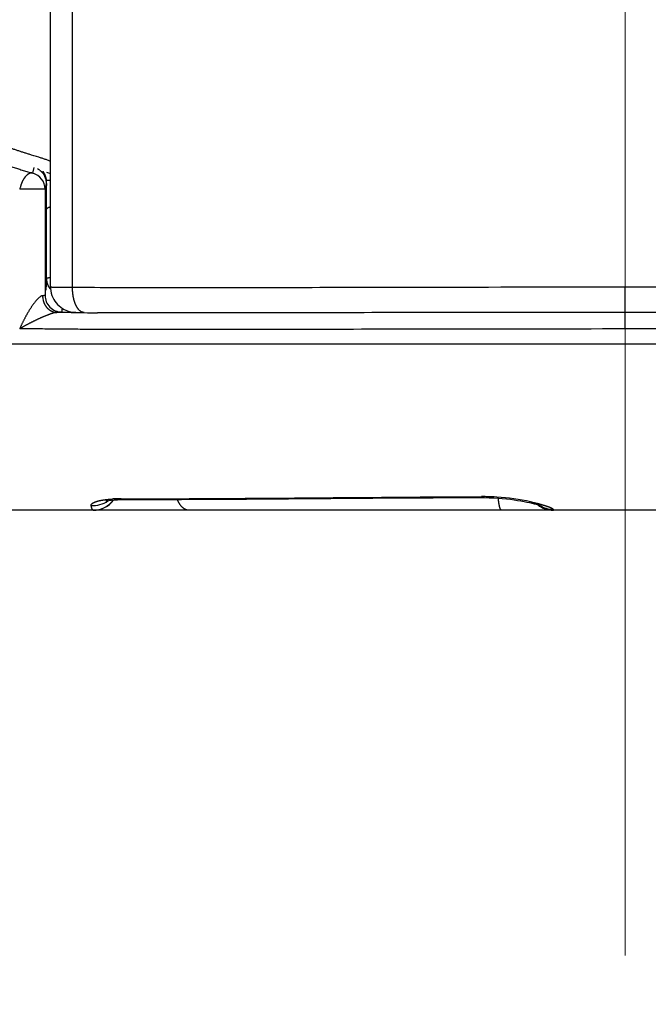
# Model space of a CAD drawing. Header units: millimetres. Extents: x 0 to 1071, y 0 to 742.
# Tile 118 of 130: x 769.43 to 776.98, y 426.5 to 438.33. Entities that reach past the tile are written whole.
import ezdxf

# ---------------------------------------------------------------- set-up
doc = ezdxf.new("R2010")
doc.units = ezdxf.units.MM
doc.header["$LTSCALE"] = 0.454724
doc.linetypes.add('CENTER', pattern=[50.8, 31.75, -6.35, 6.35, -6.35])
doc.layers.add('NoLayerName_001', color=7, linetype='Continuous')
doc.styles.get("Standard").update_dxf_attribs({"font": 'txt', "bigfont": 'extfont2'})
doc.dimstyles.get("Standard").update_dxf_attribs({"dimtxt": 2.5, "dimasz": 2.5, "dimexe": 1, "dimexo": 1, "dimtad": 1, "dimdec": 3, "dimzin": 0, "dimdsep": 46, "dimtxsty": 'Standard', "dimcen": 2.5, "dimadec": 3, "dimazin": 0, "dimtfac": 0.75, "dimtdec": 3, "dimtmove": 0, "dimatfit": 3, "dimfxl": 1, "dimarcsym": 0})

# ---------------------------------------------------------------- blocks, each defined once
blk = doc.blocks.new('_OPEN30')
at = {"color": 0, "linetype": 'ByBlock', "lineweight": -2}
for p, q in [((-1, 0.267949), (0, 0)), ((0, 0), (-1, -0.267949)), ((0, 0), (-1, 0))]:
    blk.add_line(p, q, dxfattribs=at)
blk = doc.blocks.new('*D112')
at = {"layer": 'Defpoints', "color": 0}
for p in [(766.703, 444.589), (776.703, 427.089), (766.703, 405.506)]:
    blk.add_point(p, dxfattribs=at)
at = {"layer": 'NoLayerName_001', "color": 0, "linetype": 'Continuous', "lineweight": 13}
for p, q in [((766.703, 442.089), (766.703, 403.006)), ((776.703, 424.589), (776.703, 403.006)), ((762.953, 405.506), (759.203, 405.506)), ((776.703, 405.506), (766.703, 405.506)), ((776.703, 405.506), (799.537, 405.506)), ((780.453, 405.506), (784.203, 405.506))]:
    blk.add_line(p, q, dxfattribs=at)
at = {"layer": 'NoLayerName_001', "color": 0, "lineweight": 13, "xscale": 3.75, "yscale": 3.75, "zscale": 3.75}
blk.add_blockref('_OPEN30', (766.703, 405.506), dxfattribs=at)
at = {"layer": 'NoLayerName_001', "color": 0, "lineweight": 13, "xscale": 3.75, "yscale": 3.75, "zscale": 3.75, "rotation": 180}
blk.add_blockref('_OPEN30', (776.703, 405.506), dxfattribs=at)
at = {"layer": 'NoLayerName_001', "color": 0, "lineweight": 13, "insert": (791.87, 412.381), "char_height": 8.75, "attachment_point": 5}
blk.add_mtext('\\W0.8000;10', dxfattribs=at)

msp = doc.modelspace()

# ---------------------------------------------------------------- linework, layer by layer
at = {"layer": 'NoLayerName_001', "color": 4, "linetype": 'CENTER', "lineweight": 13}
msp.add_line((776.703257, 427.089454), (776.703257, 485.348693), dxfattribs=at)
at = {"layer": 'NoLayerName_001', "color": 60, "linetype": 'Continuous', "lineweight": 25}
for p, q in [((769.803257, 435.118472), (769.803257, 461.189454)), ((770.06622, 435.115114), (770.06622, 455.689454)), ((769.587789, 436.490072), (769.60516, 436.557247)), ((769.752088, 436.500284), (769.803257, 436.485418)), ((769.735907, 436.296949), (769.744586, 436.330561)), ((769.744586, 436.330561), (769.753257, 436.364146)), ((769.753257, 436.364131), (769.753257, 436.339481)), ((769.755176, 436.382912), (769.755549, 436.401846)), ((769.735907, 436.296949), (769.432035, 436.296949)), ((769.735907, 436.296949), (769.735907, 435.020683)), ((769.753257, 436.052024), (769.753477, 436.106617)), ((769.753477, 436.106617), (769.753715, 436.161125)), ((769.753257, 435.223187), (769.753257, 436.052024)), ((776.703257, 434.818907), (776.703259, 435.118861)), ((770.049745, 434.814362), (769.876974, 434.81602)), ((776.703256, 434.61704), (776.703257, 434.817009)), ((776.703263, 434.818907), (776.703263, 434.817009)), ((765.796735, 434.439454), (787.60978, 434.439453)), ((770.649552, 432.576551), (770.686972, 432.576515)), ((770.654738, 432.566614), (770.687113, 432.566868)), ((770.686972, 432.576515), (770.846927, 432.5765)), ((773.670314, 432.583104), (774.398099, 432.587757)), ((774.398099, 432.587757), (774.989054, 432.590831)), ((774.989051, 432.590828), (775.014941, 432.590806)), ((787.703257, 432.439454), (765.703257, 432.439454)), ((770.465259, 432.47965), (770.487886, 432.494102))]:
    msp.add_line(p, q, dxfattribs=at)
for points in [[(769.803258, 435.118473), (769.803598, 435.104193), (769.806376, 435.075323), (769.811763, 435.047532)], [(769.811763, 435.047532), (769.819536, 435.02098), (769.829478, 434.995795), (769.841387, 434.972079), (769.855071, 434.949909), (769.870349, 434.92935), (769.887068, 434.910434), (769.905142, 434.893143), (769.924281, 434.877648), (769.94427, 434.863993), (769.964709, 434.852295), (769.985157, 434.842592), (770.005455, 434.834732), (770.025723, 434.828498), (770.044936, 434.823973), (770.062587, 434.820928), (770.078112, 434.819056), (770.090447, 434.818029), (770.101988, 434.817343), (770.114398, 434.816803), (770.128388, 434.816348), (770.144805, 434.815947), (770.163686, 434.815603), (770.206148, 434.815123)], [(770.473039, 432.550083), (770.467254, 432.54772), (770.469467, 432.548355), (770.480796, 432.551127)], [(770.480796, 432.551127), (770.500853, 432.554928), (770.529281, 432.558939), (770.565065, 432.562502), (770.607299, 432.565147), (770.654738, 432.566614)], [(770.487886, 432.494102), (770.508806, 432.510244), (770.528016, 432.527955)], [(770.528016, 432.527955), (770.545327, 432.546928), (770.55664, 432.561663)], [(770.687083, 432.566867), (771.372773, 432.567911), (772.153224, 432.572154), (773.670314, 432.583104)], [(775.014941, 432.590806), (775.069424, 432.589853), (775.1232, 432.587743)], [(775.1232, 432.587743), (775.175829, 432.584594), (775.22693, 432.580521), (775.276186, 432.57565), (775.323336, 432.570139), (775.368176, 432.564121), (775.410521, 432.557725), (775.450292, 432.551072), (775.487469, 432.544275), (775.521983, 432.53744), (775.553819, 432.530657), (775.582847, 432.524035), (775.608998, 432.517665), (775.632069, 432.511668), (775.651969, 432.506131), (775.668401, 432.501225), (775.681422, 432.497046), (775.690228, 432.493988), (775.693824, 432.492639)], [(770.315248, 432.439453), (770.32979, 432.439805), (770.359407, 432.44272), (770.387928, 432.448389), (770.415171, 432.456582), (770.440988, 432.467074), (770.465259, 432.47965)]]:
    msp.add_lwpolyline(points, dxfattribs=at)
for centre, radius, start, end in [((769.535968, 436.296965), 0.199939, 359.9955444, 74.9782743), ((769.551907, 436.361572), 0.20282, 53.3934391, 62.4574518), ((769.55131, 436.363683), 0.201949, 12.4955907, 24.8643417), ((769.553031, 436.363878), 0.200226, 0.0723052, 12.5476875), ((769.490804, 436.369897), 0.262404, 6.8683117, 8.8610517), ((759.536528, 436.744527), 10.224765, 357.8941543, 358.0793832), ((769.870249, 433.273732), 3.129812, 91.2391708, 92.1001979), ((764.021957, 435.474127), 5.736791, 357.1508453, 357.4929529), ((769.940062, 435.018597), 0.233728, 180.6447257, 193.3726023), ((769.93595, 435.020795), 0.200039, 180.0320249, 270.0511266), ((770.996959, 545.442881), 110.632574, 269.50943924, 269.67328135), ((770.316962, 432.798224), 0.302147, 264.9348164, 305.3469625), ((770.315249, 432.739453), 0.3, 270.0000007, 323.5052323), ((770.637167, 430.95148), 1.624933, 91.5348133, 93.3109385), ((770.64662, 430.637587), 1.938967, 89.9133466, 91.5655984), ((774.988124, 430.073931), 2.528567, 88.9548742, 90.275976), ((774.985086, 429.9273), 2.675229, 86.2098636, 88.9470897), ((774.974314, 429.770678), 2.83222, 77.9242031, 86.2018693), ((775.840388, 432.739454), 0.3, 231.6903975, 270), ((775.839982, 432.750316), 0.30015, 237.2149976, 269.7250888)]:
    msp.add_arc(centre, radius, start, end, dxfattribs=at)
for points, knots in [([(768.030937, 437.269957), (768.045758, 437.257284), (768.075208, 437.231702), (768.120567, 437.194715), (768.166588, 437.158537), (768.21336, 437.123307), (768.260808, 437.088975), (768.308898, 437.055539), (768.357588, 437.022986), (768.406838, 436.991303), (768.456619, 436.960482), (768.506909, 436.930515), (768.557686, 436.901397), (768.608931, 436.873117), (768.660621, 436.845669), (768.712736, 436.819045), (768.765257, 436.793236), (768.818163, 436.768233), (768.871431, 436.744011), (768.925039, 436.720547), (768.978966, 436.697817), (769.03319, 436.675797), (769.08769, 436.654463), (769.142443, 436.633792), (769.197429, 436.613757), (769.252634, 436.594342), (769.308044, 436.57553), (769.363647, 436.557308), (769.419432, 436.539655), (769.475391, 436.522575), (769.531491, 436.505973), (769.569036, 436.495414), (769.587789, 436.490072)], [0, 0, 0, 0, 0.058502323, 0.117021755, 0.175558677, 0.234111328, 0.292675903, 0.351246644, 0.409815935, 0.468374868, 0.526921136, 0.585458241, 0.643989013, 0.702515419, 0.761038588, 0.819558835, 0.878075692, 0.93658941, 0.995103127, 1.053619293, 1.112139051, 1.170662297, 1.229187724, 1.287712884, 1.346234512, 1.404751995, 1.463266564, 1.521778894, 1.580289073, 1.638796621, 1.697300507, 1.755799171, 1.755799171, 1.755799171, 1.755799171]), ([(769.803257, 436.628481), (769.79753, 436.631826), (769.786428, 436.639474), (769.767083, 436.645453), (769.748083, 436.652186), (769.728844, 436.658374), (769.709611, 436.664521), (769.658212, 436.680606), (769.600297, 436.6984), (769.542504, 436.716585), (769.51684, 436.72474), (769.497606, 436.730898), (769.478387, 436.737099), (769.459182, 436.743347), (769.439993, 436.749644), (769.420821, 436.755993), (769.401668, 436.762396), (769.382532, 436.768855), (769.363416, 436.77537), (769.344321, 436.781945), (769.325246, 436.788581), (769.306193, 436.795279), (769.287163, 436.802042), (769.268156, 436.808869), (769.249173, 436.815763), (769.230216, 436.822726), (769.211284, 436.829757), (769.192378, 436.83686), (769.1735, 436.844035), (769.15465, 436.851283), (769.135828, 436.858606), (769.117036, 436.866005), (769.098274, 436.873482), (769.079543, 436.881037), (769.060843, 436.888673), (769.042176, 436.896391), (769.023543, 436.904192), (769.004944, 436.912076), (768.986383, 436.920049), (768.967855, 436.928098), (768.955541, 436.93355), (768.949379, 436.936266)], [0, 0, 0, 0, 0.019897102, 0.040082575, 0.060290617, 0.08048097, 0.1006751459, 0.1208729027, 0.2420465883, 0.2824380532, 0.3026337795, 0.3228294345, 0.3430250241, 0.3632205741, 0.3834161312, 0.4036117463, 0.4238074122, 0.4440031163, 0.4641988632, 0.4843946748, 0.5045905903, 0.524786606, 0.5449826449, 0.5651786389, 0.585374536, 0.6055703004, 0.6257659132, 0.6459613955, 0.6661568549, 0.6863524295, 0.706548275, 0.7267445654, 0.7469414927, 0.7671392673, 0.7873379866, 0.8075374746, 0.8277375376, 0.847938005, 0.8681387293, 0.8883395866, 0.9085404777, 0.9085404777, 0.9085404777, 0.9085404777]), ([(769.587789, 436.490072), (769.585829, 436.490429), (769.581922, 436.491303), (769.575913, 436.491669), (769.569903, 436.491486), (769.563949, 436.490653), (769.558126, 436.489214), (769.552461, 436.487252), (769.546966, 436.48485), (769.541649, 436.482087), (769.536506, 436.479026), (769.531539, 436.4757), (769.526737, 436.472144), (769.522091, 436.468387), (769.517588, 436.464461), (769.513221, 436.460389), (769.508987, 436.456179), (769.504881, 436.451844), (769.5009, 436.447394), (769.497039, 436.442841), (769.493293, 436.438194), (769.489661, 436.433458), (769.486142, 436.428638), (769.482737, 436.423736), (769.479443, 436.418757), (769.476261, 436.413705), (769.473189, 436.408583), (769.470229, 436.403395), (769.467386, 436.398142), (769.464662, 436.392828), (769.462061, 436.387456), (769.459587, 436.382028), (769.457243, 436.376546), (769.455031, 436.371013), (769.452939, 436.365436), (769.450952, 436.359819), (769.449056, 436.354169), (769.447237, 436.34849), (769.445483, 436.342787), (769.443774, 436.337067), (769.442667, 436.333243), (769.44211, 436.331332)], [0, 0, 0, 0, 0.0059788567, 0.0119849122, 0.0179989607, 0.0239991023, 0.0299815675, 0.0359672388, 0.0419618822, 0.0479547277, 0.0539341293, 0.0599074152, 0.0658804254, 0.0718545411, 0.0778273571, 0.0837974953, 0.0897668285, 0.0957364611, 0.1017065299, 0.107676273, 0.113644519, 0.1196117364, 0.1255788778, 0.1315466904, 0.1375157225, 0.1434863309, 0.1494586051, 0.1554317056, 0.1614043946, 0.1673755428, 0.173344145, 0.1793093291, 0.1852703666, 0.1912274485, 0.1971832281, 0.2031400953, 0.2090995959, 0.2150625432, 0.2210291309, 0.226999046, 0.2329715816, 0.2329715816, 0.2329715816, 0.2329715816]), ([(769.672852, 436.524385), (769.674575, 436.523058), (769.678061, 436.52044), (769.683095, 436.516249), (769.688018, 436.511901), (769.6928, 436.507375), (769.697442, 436.502687), (769.701935, 436.497843), (769.706272, 436.492852), (769.710447, 436.487722), (769.714453, 436.482462), (769.718284, 436.47708), (769.721932, 436.471583), (769.725393, 436.465981), (769.728652, 436.460278), (769.731733, 436.454498), (769.733589, 436.450554), (769.734539, 436.448597)], [0, 0, 0, 0, 0.00652643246, 0.01307522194, 0.01964344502, 0.02622791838, 0.03282524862, 0.03943188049, 0.04604414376, 0.05265829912, 0.05927058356, 0.06587725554, 0.07247464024, 0.07905917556, 0.08562745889, 0.09217629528, 0.09870274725, 0.09870274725, 0.09870274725, 0.09870274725]), ([(769.708701, 436.512948), (769.70977, 436.511431), (769.711937, 436.508418), (769.715015, 436.503778), (769.717991, 436.49907), (769.720844, 436.494284), (769.723579, 436.489426), (769.726194, 436.484497), (769.728689, 436.479502), (769.731062, 436.474443), (769.733314, 436.469326), (769.735446, 436.464154), (769.737457, 436.458931), (769.739346, 436.453662), (769.741115, 436.44835), (769.742762, 436.443), (769.744288, 436.437615), (769.745692, 436.432201), (769.746976, 436.42676), (769.748135, 436.421297), (769.749187, 436.415819), (769.74977, 436.412149), (769.750077, 436.410317)], [0, 0, 0, 0, 0.0055658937, 0.0111327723, 0.0167014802, 0.0222727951, 0.0278474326, 0.03342605, 0.039009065, 0.0445962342, 0.050187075, 0.0557809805, 0.0613772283, 0.0669749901, 0.0725733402, 0.0781712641, 0.0837676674, 0.0893613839, 0.094951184, 0.1005357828, 0.1061138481, 0.1116840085, 0.1116840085, 0.1116840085, 0.1116840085]), ([(769.44211, 436.331332), (769.440461, 436.32559), (769.43828, 436.317929), (769.435498, 436.308371), (769.433801, 436.302649), (769.432619, 436.29885), (769.432035, 436.296949)], [0, 0, 0, 0, 0.01792270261, 0.02389468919, 0.02986376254, 0.03582919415, 0.03582919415, 0.03582919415, 0.03582919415]), ([(769.753715, 436.161125), (769.753951, 436.209179), (769.754141, 436.268324), (769.754632, 436.33486), (769.754883, 436.360734), (769.755083, 436.375519), (769.755176, 436.382912)], [0, 0, 0, 0, 0.1441651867, 0.1774339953, 0.1996130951, 0.2217921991, 0.2217921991, 0.2217921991, 0.2217921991]), ([(769.753257, 436.052055), (769.753347, 436.052883), (769.753426, 436.054554), (769.754155, 436.05697), (769.755184, 436.059288), (769.756528, 436.061499), (769.758121, 436.0636), (769.759919, 436.065588), (769.761873, 436.067459), (769.763936, 436.069207), (769.766062, 436.070828), (769.76822, 436.072327), (769.770398, 436.073706), (769.772595, 436.07498), (769.774812, 436.076164), (769.777051, 436.077272), (769.779313, 436.078321), (769.781599, 436.079324), (769.783908, 436.080296), (769.786241, 436.081238), (769.788594, 436.08215), (769.790965, 436.083032), (769.793352, 436.083885), (769.795751, 436.084708), (769.798161, 436.085499), (769.800576, 436.086265), (769.802193, 436.086747), (769.803, 436.086991)], [0, 0, 0, 0, 0.00249967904, 0.00499145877, 0.00751668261, 0.01009600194, 0.01273279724, 0.01541713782, 0.01812925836, 0.02084225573, 0.0235240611, 0.02614810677, 0.02872078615, 0.03125559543, 0.03376480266, 0.03625947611, 0.03874957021, 0.0412440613, 0.04374949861, 0.04626550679, 0.04879000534, 0.05132086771, 0.05385592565, 0.0563929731, 0.05892976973, 0.06146404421, 0.06399349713, 0.06399349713, 0.06399349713, 0.06399349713]), ([(769.751657, 435.18897), (769.751479, 435.1855), (769.75113, 435.178558), (769.75057, 435.168147), (769.749985, 435.157737), (769.749473, 435.149063), (769.749046, 435.142125), (769.748716, 435.136922), (769.748375, 435.13172), (769.748022, 435.126518), (769.747656, 435.121318), (769.747276, 435.116118), (769.746882, 435.11092), (769.746472, 435.105723), (769.746045, 435.100528), (769.7456, 435.095334), (769.745138, 435.090141), (769.744811, 435.086681), (769.74465, 435.084951)], [0, 0, 0, 0, 0.0104258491, 0.020851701, 0.0312778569, 0.041704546, 0.0469180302, 0.052131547, 0.0573450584, 0.0625585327, 0.067771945, 0.0729852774, 0.07819852, 0.0834116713, 0.0886247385, 0.0938377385, 0.099050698, 0.1042636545, 0.1042636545, 0.1042636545, 0.1042636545]), ([(769.755086, 435.22497), (769.754821, 435.224822), (769.75429, 435.224549), (769.753523, 435.224023), (769.75337, 435.223438), (769.753257, 435.223187)], [0, 0, 0, 0, 0.000910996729, 0.001819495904, 0.002646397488, 0.002646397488, 0.002646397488, 0.002646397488]), ([(769.753257, 435.223187), (769.753268, 435.222064), (769.753274, 435.219817), (769.753372, 435.216446), (769.753521, 435.213075), (769.753731, 435.209705), (769.753999, 435.206337), (769.754326, 435.202973), (769.75471, 435.199614), (769.75515, 435.196262), (769.755648, 435.192918), (769.756202, 435.189584), (769.756811, 435.18626), (769.757476, 435.182948), (769.758196, 435.179651), (769.758965, 435.176367), (769.75953, 435.174192), (769.759806, 435.173104)], [0, 0, 0, 0, 0.0033688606, 0.00674071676, 0.01011518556, 0.01349186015, 0.01687031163, 0.020250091, 0.02363073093, 0.02701174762, 0.03039264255, 0.0337729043, 0.03715201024, 0.04052942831, 0.04390461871, 0.04727703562, 0.05064612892, 0.05064612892, 0.05064612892, 0.05064612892]), ([(769.802922, 435.23176), (769.801633, 435.231668), (769.799699, 435.231531), (769.797121, 435.23134), (769.795187, 435.231192), (769.793254, 435.231039), (769.791321, 435.23088), (769.789388, 435.230715), (769.787457, 435.230542), (769.785526, 435.230361), (769.783597, 435.23017), (769.781669, 435.22997), (769.779743, 435.229759), (769.777819, 435.229536), (769.775897, 435.229301), (769.773978, 435.229052), (769.772061, 435.228789), (769.770147, 435.228512), (769.768235, 435.228217), (769.766326, 435.227901), (769.764418, 435.227559), (769.762513, 435.227185), (769.760609, 435.226781), (769.758718, 435.226323), (769.75685, 435.225775), (769.75568, 435.225222), (769.755086, 435.22497)], [0, 0, 0, 0, 0.00387650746, 0.0058155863, 0.00775500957, 0.00969462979, 0.01163430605, 0.01357390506, 0.01551330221, 0.01745238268, 0.01939104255, 0.02132918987, 0.02326674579, 0.02520364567, 0.0271398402, 0.02907529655, 0.03100999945, 0.03294397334, 0.03487779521, 0.03681268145, 0.03875001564, 0.04069134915, 0.04263838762, 0.04458765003, 0.04652879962, 0.04846306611, 0.04846306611, 0.04846306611, 0.04846306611]), ([(769.759806, 435.173104), (769.76037, 435.171091), (769.761451, 435.167043), (769.763362, 435.161047), (769.765444, 435.155091), (769.767725, 435.149192), (769.770191, 435.143357), (769.772842, 435.137594), (769.775672, 435.131912), (769.778678, 435.126319), (769.781855, 435.120824), (769.785199, 435.115434), (769.788706, 435.11016), (769.792371, 435.105008), (769.796196, 435.099992), (769.800151, 435.095099), (769.80294, 435.091974), (769.804312, 435.090397)], [0, 0, 0, 0, 0.00627218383, 0.01256464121, 0.01887451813, 0.02519878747, 0.0315342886, 0.03787776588, 0.04422590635, 0.05057537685, 0.05692286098, 0.06326509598, 0.06959891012, 0.07592126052, 0.08222927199, 0.08852027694, 0.09479185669, 0.09479185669, 0.09479185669, 0.09479185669]), ([(769.706259, 435.015967), (769.70574, 435.015915), (769.704698, 435.015833), (769.70315, 435.015581), (769.701613, 435.015267), (769.700091, 435.014886), (769.698582, 435.014453), (769.69709, 435.013971), (769.695613, 435.013444), (769.694151, 435.012873), (769.692705, 435.012261), (769.691274, 435.011612), (769.689858, 435.010927), (769.688456, 435.01021), (769.687068, 435.009462), (769.685694, 435.008687), (769.684334, 435.007888), (769.682988, 435.007066), (769.681655, 435.006226), (769.680335, 435.005368), (769.679026, 435.004498), (769.678164, 435.003905), (769.677732, 435.003611)], [0, 0, 0, 0, 0.00156532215, 0.00313219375, 0.00470104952, 0.00627088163, 0.00783976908, 0.00940764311, 0.01097549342, 0.01254408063, 0.01411393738, 0.01568538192, 0.01725853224, 0.01883332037, 0.02040950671, 0.02198669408, 0.0235643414, 0.02514177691, 0.02671821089, 0.02829274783, 0.02986439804, 0.03143208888, 0.03143208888, 0.03143208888, 0.03143208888]), ([(769.735907, 435.020683), (769.73573, 435.020434), (769.735428, 435.01975), (769.734258, 435.019551), (769.733184, 435.019269), (769.732109, 435.019027), (769.731113, 435.018804), (769.730162, 435.018603), (769.729235, 435.01842), (769.728308, 435.018251), (769.727367, 435.018095), (769.726405, 435.017948), (769.725424, 435.01781), (769.724427, 435.017679), (769.723418, 435.017555), (769.7224, 435.017437), (769.721376, 435.017324), (769.72035, 435.017216), (769.719326, 435.017112), (769.718304, 435.01701), (769.717288, 435.016911), (769.716276, 435.016814), (769.715268, 435.01672), (769.714264, 435.016628), (769.713262, 435.016538), (769.712261, 435.016451), (769.711262, 435.016365), (769.710263, 435.016282), (769.709264, 435.0162), (769.708264, 435.016121), (769.707262, 435.016043), (769.706594, 435.015993), (769.706259, 435.015967)], [0, 0, 0, 0, 0.00091753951, 0.00206424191, 0.00324779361, 0.0043358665, 0.00534986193, 0.00631362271, 0.00725105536, 0.00818612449, 0.00913933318, 0.01011333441, 0.01110505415, 0.012111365, 0.01312909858, 0.01415505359, 0.01518600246, 0.01621869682, 0.01724987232, 0.01827641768, 0.01929742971, 0.0203135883, 0.02132560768, 0.0223342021, 0.02334008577, 0.02434397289, 0.02534657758, 0.02634861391, 0.02735079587, 0.02835383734, 0.02935845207, 0.0303653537, 0.0303653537, 0.0303653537, 0.0303653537]), ([(770.06622, 435.115114), (770.045987, 435.115192), (770.009567, 435.115308), (769.962356, 435.115579), (769.927286, 435.115835), (769.901658, 435.11607), (769.881425, 435.116293), (769.866586, 435.11648), (769.855794, 435.116638), (769.847704, 435.116771), (769.838261, 435.116955), (769.830166, 435.117125), (769.822087, 435.117308), (769.816674, 435.117608), (769.811302, 435.117611), (769.807255, 435.117953), (769.804614, 435.118307), (769.803257, 435.118472)], [0, 0, 0, 0, 0.0607004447, 0.1092608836, 0.1416352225, 0.1659131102, 0.1861464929, 0.2023393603, 0.2104348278, 0.2185258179, 0.2266102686, 0.238769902, 0.2428177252, 0.25085198, 0.2550298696, 0.2589251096, 0.263024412, 0.263024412, 0.263024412, 0.263024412]), ([(770.066363, 435.097288), (770.066319, 435.100259), (770.066188, 435.1062), (770.066224, 435.112143), (770.066221, 435.115114)], [0, 0, 0, 0, 0.00891443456, 0.01782691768, 0.01782691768, 0.01782691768, 0.01782691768]), ([(776.703257, 435.118861), (775.906811, 435.118009), (774.136931, 435.117375), (772.190069, 435.110518), (770.862658, 435.111306), (770.420188, 435.112683), (770.154712, 435.114549), (770.06622, 435.115114)], [0, 0, 0, 0, 2.389337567, 5.309639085, 5.840605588, 6.371569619, 6.637051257, 6.637051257, 6.637051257, 6.637051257]), ([(770.206148, 434.815125), (770.203181, 434.815354), (770.197199, 434.815531), (770.188414, 434.817507), (770.179895, 434.820355), (770.171766, 434.824177), (770.164082, 434.828788), (770.156849, 434.834069), (770.150058, 434.839896), (770.143691, 434.846172), (770.137732, 434.852831), (770.132153, 434.85981), (770.126924, 434.867052), (770.122012, 434.874508), (770.117404, 434.88215), (770.113078, 434.889954), (770.109016, 434.897899), (770.105196, 434.905962), (770.101601, 434.914126), (770.098225, 434.922383), (770.095061, 434.930726), (770.092101, 434.939148), (770.089338, 434.947642), (770.086763, 434.9562), (770.084369, 434.964816), (770.082149, 434.973483), (770.080096, 434.982192), (770.0782, 434.990939), (770.076455, 434.999714), (770.074853, 435.008513), (770.073392, 435.017332), (770.072071, 435.02617), (770.070887, 435.035023), (770.06984, 435.04389), (770.068928, 435.05277), (770.06815, 435.06166), (770.067503, 435.070559), (770.066991, 435.079464), (770.066591, 435.088374), (770.066449, 435.094317), (770.066363, 435.097288)], [0, 0, 0, 0, 0.0089276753, 0.0178998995, 0.0268863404, 0.0358430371, 0.0447856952, 0.0537331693, 0.0626766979, 0.0716063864, 0.080535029, 0.0894677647, 0.0983996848, 0.1073237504, 0.116244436, 0.1251655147, 0.1340876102, 0.1430085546, 0.1519270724, 0.1608458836, 0.1697673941, 0.1786932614, 0.1876244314, 0.1965611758, 0.20550313, 0.2144493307, 0.2233982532, 0.2323478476, 0.2412955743, 0.2502389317, 0.2591777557, 0.2681126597, 0.2770441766, 0.2859727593, 0.2948987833, 0.3038225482, 0.3127442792, 0.3216641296, 0.3305821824, 0.3394984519, 0.3394984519, 0.3394984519, 0.3394984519]), ([(783.340294, 435.115114), (783.251802, 435.11455), (782.986327, 435.112686), (782.543857, 435.111291), (780.42, 435.110308), (778.473135, 435.116275), (776.703257, 435.118861)], [0, 0, 0, 0, 0.265481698, 0.796445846, 1.327412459, 6.637052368, 6.637052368, 6.637052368, 6.637052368]), ([(769.677732, 435.003611), (769.674242, 435.000989), (769.667107, 434.995931), (769.657293, 434.987197), (769.647895, 434.978013), (769.638908, 434.968417), (769.630199, 434.958592), (769.621758, 434.948559), (769.613552, 434.938349), (769.605548, 434.927985), (769.597709, 434.917495), (769.590025, 434.906887), (769.582488, 434.89617), (769.575091, 434.885352), (769.567826, 434.87444), (769.560686, 434.863442), (769.553664, 434.852367), (769.546752, 434.841222), (769.539943, 434.830015), (769.533229, 434.818754), (769.526607, 434.807442), (769.520076, 434.79608), (769.513634, 434.78467), (769.507279, 434.773212), (769.501009, 434.761708), (769.494821, 434.75016), (769.488716, 434.738568), (769.482689, 434.726934), (769.47674, 434.71526), (769.470869, 434.703545), (769.465076, 434.691791), (769.459363, 434.679999), (769.45373, 434.668167), (769.448178, 434.656298), (769.442711, 434.64439), (769.437317, 434.632449), (769.433802, 434.624452), (769.432035, 434.620459)], [0, 0, 0, 0, 0.0130944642, 0.0262107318, 0.0393579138, 0.052511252, 0.065638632, 0.0787451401, 0.0918409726, 0.1049335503, 0.118027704, 0.1311252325, 0.1442266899, 0.1573321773, 0.1704413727, 0.1835535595, 0.1966676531, 0.2097822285, 0.2228955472, 0.2360058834, 0.2491132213, 0.2622182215, 0.2753214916, 0.2884235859, 0.3015250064, 0.3146262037, 0.3277275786, 0.340829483, 0.3539321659, 0.3670355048, 0.380139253, 0.393243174, 0.406347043, 0.4194506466, 0.4325537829, 0.4456562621, 0.4587579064, 0.4587579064, 0.4587579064, 0.4587579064]), ([(769.712671, 434.96454), (769.713466, 434.961484), (769.714964, 434.955327), (769.717793, 434.946225), (769.720971, 434.937198), (769.724558, 434.928288), (769.72853, 434.919521), (769.732886, 434.910925), (769.73762, 434.90253), (769.742726, 434.894363), (769.748199, 434.886453), (769.754033, 434.878829), (769.760224, 434.871519), (769.766765, 434.864551), (769.773651, 434.857956), (769.780877, 434.851761), (769.788424, 434.845988), (769.796277, 434.840655), (769.804419, 434.835782), (769.812831, 434.83139), (769.821498, 434.827499), (769.830393, 434.824131), (769.839485, 434.821307), (769.84873, 434.819041), (769.858087, 434.817383), (769.867511, 434.816254), (769.873827, 434.816122), (769.876976, 434.815979)], [0, 0, 0, 0, 0.0094744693, 0.0190038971, 0.0285766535, 0.0381813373, 0.0478069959, 0.0574433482, 0.0670810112, 0.0767117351, 0.0863286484, 0.0959265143, 0.1055019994, 0.115053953, 0.124583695, 0.134094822, 0.1435910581, 0.1530766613, 0.1625570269, 0.1720388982, 0.1815305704, 0.1910393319, 0.2005575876, 0.2100729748, 0.2195750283, 0.22905591, 0.2385111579, 0.2385111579, 0.2385111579, 0.2385111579]), ([(769.876976, 434.815979), (769.873378, 434.815636), (769.86614, 434.81521), (769.855487, 434.813015), (769.844912, 434.810575), (769.834433, 434.807764), (769.824032, 434.804709), (769.813692, 434.801447), (769.803409, 434.798002), (769.793177, 434.794398), (769.782989, 434.79066), (769.772843, 434.786812), (769.76273, 434.78288), (769.752647, 434.778877), (769.742595, 434.774805), (769.732572, 434.770665), (769.722576, 434.766462), (769.712607, 434.762198), (769.702661, 434.757877), (769.692739, 434.753502), (769.68284, 434.749074), (769.672962, 434.744598), (769.663105, 434.740075), (769.653268, 434.735508), (769.64345, 434.730901), (769.63365, 434.726254), (769.62387, 434.721568), (769.614107, 434.716845), (769.604363, 434.712083), (769.594638, 434.707284), (769.58493, 434.702449), (769.575241, 434.697577), (769.565569, 434.69267), (769.555915, 434.687727), (769.54628, 434.68275), (769.536661, 434.677739), (769.527061, 434.672695), (769.517477, 434.667617), (769.507912, 434.662506), (769.498363, 434.657365), (769.492014, 434.653906), (769.488837, 434.65218)], [0, 0, 0, 0, 0.0108401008, 0.0217098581, 0.0325678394, 0.0434095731, 0.0542477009, 0.0650883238, 0.0759329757, 0.0867816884, 0.0976333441, 0.1084858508, 0.1193364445, 0.1301840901, 0.141029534, 0.1518735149, 0.1627167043, 0.1735597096, 0.1844030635, 0.1952469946, 0.2060914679, 0.2169363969, 0.2277816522, 0.2386270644, 0.2494724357, 0.2603176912, 0.2711628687, 0.2820080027, 0.2928531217, 0.3036982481, 0.3145433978, 0.3253885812, 0.3362338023, 0.3470790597, 0.3579243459, 0.3687696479, 0.3796149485, 0.3904602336, 0.4013054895, 0.4121507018, 0.4229958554, 0.4229958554, 0.4229958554, 0.4229958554]), ([(769.936129, 434.820744), (769.935678, 434.820512), (769.934817, 434.819939), (769.933326, 434.819745), (769.931908, 434.819435), (769.930468, 434.819234), (769.928986, 434.819052), (769.927482, 434.818895), (769.925983, 434.818745), (769.924496, 434.818604), (769.923019, 434.818472), (769.921546, 434.818347), (769.920072, 434.818227), (769.918597, 434.818114), (769.917119, 434.818005), (769.915638, 434.817902), (769.914154, 434.817803), (769.912669, 434.817708), (769.911182, 434.817616), (769.909694, 434.817529), (769.907708, 434.817416), (769.905225, 434.817282), (769.902246, 434.81713), (769.899269, 434.816983), (769.895798, 434.816819), (769.891834, 434.81664), (769.887376, 434.816449), (769.882918, 434.816269), (769.879451, 434.816135), (769.877469, 434.816062), (769.876974, 434.816043)], [0, 0, 0, 0, 0.00151884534, 0.00304004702, 0.00443494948, 0.00588930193, 0.00739480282, 0.00891594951, 0.01042328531, 0.01191504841, 0.0133966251, 0.01487339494, 0.016350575, 0.01783050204, 0.01931297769, 0.02079771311, 0.02228441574, 0.0237727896, 0.0252625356, 0.02675335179, 0.0282449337, 0.03122916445, 0.03421275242, 0.03719374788, 0.04017222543, 0.04463640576, 0.0490979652, 0.05355872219, 0.05802048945, 0.05950828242, 0.05950828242, 0.05950828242, 0.05950828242]), ([(769.940729, 434.866369), (769.940681, 434.865606), (769.940585, 434.86408), (769.940433, 434.861791), (769.940274, 434.859503), (769.940108, 434.857215), (769.939935, 434.854928), (769.939753, 434.852641), (769.939563, 434.850355), (769.939364, 434.848069), (769.939156, 434.845784), (769.938938, 434.8435), (769.938709, 434.841217), (769.938471, 434.838935), (769.938221, 434.836655), (769.93796, 434.834375), (769.937687, 434.832097), (769.937401, 434.829821), (769.937104, 434.827547), (769.936793, 434.825274), (769.93647, 434.823003), (769.936241, 434.821491), (769.936129, 434.820735)], [0, 0, 0, 0, 0.00229367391, 0.00458731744, 0.00688096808, 0.00917466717, 0.01146846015, 0.01376239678, 0.01605651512, 0.01835078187, 0.02064514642, 0.02293956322, 0.02523399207, 0.02752839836, 0.02982275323, 0.03211703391, 0.03441122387, 0.03670531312, 0.03899929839, 0.04129318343, 0.0435869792, 0.04588070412, 0.04588070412, 0.04588070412, 0.04588070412]), ([(776.703257, 434.817009), (775.942798, 434.816222), (774.168391, 434.81559), (772.225, 434.808738), (770.873068, 434.809697), (770.53509, 434.811427), (770.3661, 434.812106)], [0, 0, 0, 0, 2.281379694, 5.323220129, 5.830194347, 6.337167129, 6.337167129, 6.337167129, 6.337167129]), ([(783.028795, 434.812035), (782.860116, 434.811371), (782.522757, 434.809679), (781.763689, 434.809143), (779.908197, 434.812281), (778.137048, 434.816925), (776.787598, 434.816998), (776.703257, 434.817009)], [0, 0, 0, 0, 0.506043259, 1.012087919, 2.277199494, 6.072526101, 6.325547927, 6.325547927, 6.325547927, 6.325547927]), ([(776.703257, 434.61704), (775.976131, 434.616348), (774.198712, 434.615867), (772.259713, 434.608884), (770.886248, 434.609721), (770.482284, 434.610845), (770.159118, 434.612642), (769.916749, 434.614554), (769.674385, 434.617), (769.512819, 434.619353), (769.432035, 434.620439)], [0, 0, 0, 0, 2.181379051, 5.332256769, 5.817014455, 6.30177352, 6.544151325, 6.786527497, 7.028902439, 7.271277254, 7.271277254, 7.271277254, 7.271277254]), ([(769.488837, 434.65218), (769.485667, 434.650443), (769.479321, 434.646978), (769.469829, 434.641733), (769.460353, 434.636459), (769.450896, 434.631151), (769.441455, 434.625815), (769.435179, 434.622226), (769.432039, 434.620435)], [0, 0, 0, 0, 0.01084507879, 0.02169006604, 0.03253494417, 0.04337969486, 0.05422429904, 0.06506873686, 0.06506873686, 0.06506873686, 0.06506873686]), ([(783.97448, 434.620446), (783.893696, 434.61936), (783.732129, 434.61701), (783.489766, 434.614564), (783.247397, 434.612652), (782.924231, 434.610853), (782.520267, 434.609731), (781.793136, 434.609254), (779.934924, 434.612305), (778.157509, 434.616982), (776.784049, 434.617031), (776.703257, 434.61704)], [0, 0, 0, 0, 0.242374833, 0.484749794, 0.727125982, 0.969503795, 1.454262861, 1.939020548, 3.150896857, 7.028902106, 7.271277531, 7.271277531, 7.271277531, 7.271277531]), ([(770.290285, 432.497258), (770.290209, 432.498683), (770.289783, 432.501558), (770.290778, 432.505823), (770.29253, 432.509771), (770.295012, 432.513305), (770.297913, 432.516475), (770.301068, 432.519383), (770.304418, 432.522044), (770.307918, 432.524493), (770.311531, 432.526767), (770.315228, 432.5289), (770.318998, 432.530902), (770.322829, 432.532787), (770.32671, 432.534568), (770.330629, 432.536259), (770.33458, 432.537872), (770.33856, 432.539411), (770.342566, 432.54088), (770.346594, 432.542285), (770.350641, 432.543632), (770.354706, 432.544927), (770.358786, 432.546172), (770.362879, 432.547372), (770.366985, 432.548528), (770.371103, 432.549641), (770.375231, 432.550716), (770.379369, 432.551753), (770.383515, 432.552756), (770.38767, 432.553727), (770.391831, 432.554666), (770.396, 432.555574), (770.400175, 432.556452), (770.404356, 432.557301), (770.408543, 432.558122), (770.412736, 432.558916), (770.416933, 432.559683), (770.421136, 432.560424), (770.425343, 432.56114), (770.429553, 432.561835), (770.432364, 432.562276), (770.433769, 432.5625)], [0, 0, 0, 0, 0.0042824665, 0.0086163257, 0.0129109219, 0.0171958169, 0.0214989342, 0.0257842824, 0.0300554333, 0.0343240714, 0.0385924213, 0.0428592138, 0.0471265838, 0.0513955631, 0.0556655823, 0.0599347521, 0.0642020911, 0.0684684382, 0.0727344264, 0.0770003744, 0.0812663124, 0.0855320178, 0.0897973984, 0.0940626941, 0.0983280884, 0.1025936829, 0.1068595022, 0.1111254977, 0.1153915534, 0.1196575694, 0.1239236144, 0.1281897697, 0.1324560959, 0.1367226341, 0.1409894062, 0.1452564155, 0.1495236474, 0.1537910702, 0.1580586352, 0.1623262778, 0.166593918, 0.166593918, 0.166593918, 0.166593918]), ([(770.433769, 432.5625), (770.435175, 432.562716), (770.437986, 432.563153), (770.442208, 432.563777), (770.446431, 432.564383), (770.450658, 432.564969), (770.454885, 432.565538), (770.457706, 432.5659), (770.459116, 432.566084)], [0, 0, 0, 0, 0.00426754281, 0.00853487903, 0.01280188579, 0.01706842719, 0.0213343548, 0.02559950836, 0.02559950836, 0.02559950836, 0.02559950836]), ([(770.459116, 432.566084), (770.460514, 432.56626), (770.46331, 432.566616), (770.467507, 432.567123), (770.471706, 432.567616), (770.475908, 432.568092), (770.480111, 432.568552), (770.484315, 432.568995), (770.488522, 432.569424), (770.49273, 432.569837), (770.49694, 432.570235), (770.501151, 432.570618), (770.505363, 432.570987), (770.509576, 432.571342), (770.513791, 432.571683), (770.518007, 432.57201), (770.522224, 432.572324), (770.526442, 432.572625), (770.53066, 432.572913), (770.534879, 432.573188), (770.539099, 432.573452), (770.541913, 432.573617), (770.54332, 432.573701)], [0, 0, 0, 0, 0.00422788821, 0.00845579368, 0.01268373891, 0.01691174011, 0.0211398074, 0.02536794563, 0.02959615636, 0.03382443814, 0.0380527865, 0.04228119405, 0.04650965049, 0.05073814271, 0.0549666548, 0.05919516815, 0.06342366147, 0.06765211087, 0.07188048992, 0.07610876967, 0.08033691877, 0.08456490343, 0.08456490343, 0.08456490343, 0.08456490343]), ([(770.649552, 432.576551), (770.650131, 432.576256), (770.651282, 432.575657), (770.653037, 432.574811), (770.654807, 432.573999), (770.656598, 432.573227), (770.658407, 432.572496), (770.660236, 432.571806), (770.662082, 432.571158), (770.663946, 432.570554), (770.665825, 432.569993), (770.667719, 432.569477), (770.669624, 432.569006), (770.671541, 432.568582), (770.673466, 432.568204), (770.6754, 432.567873), (770.67734, 432.567591), (770.679285, 432.567358), (770.681233, 432.567174), (770.683183, 432.567042), (770.685133, 432.566955), (770.686433, 432.566948), (770.687083, 432.566938)], [0, 0, 0, 0, 0.00194726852, 0.00389438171, 0.00584204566, 0.00779104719, 0.00974225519, 0.01169647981, 0.01365356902, 0.01561293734, 0.01757400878, 0.0195362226, 0.02149903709, 0.02346193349, 0.0254244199, 0.02738603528, 0.0293463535, 0.03130498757, 0.03326159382, 0.03521587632, 0.03716759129, 0.03911655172, 0.03911655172, 0.03911655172, 0.03911655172]), ([(770.846927, 432.5765), (770.984563, 432.576782), (771.259836, 432.577083), (771.810378, 432.579796), (772.842628, 432.587403), (773.943684, 432.596973), (774.769494, 432.601299), (774.975945, 432.602469)], [0, 0, 0, 0, 0.412909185, 0.825818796, 1.651642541, 3.509741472, 4.129105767, 4.129105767, 4.129105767, 4.129105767]), ([(771.462669, 432.439454), (771.460471, 432.439537), (771.456059, 432.439585), (771.449474, 432.44037), (771.442938, 432.441551), (771.436484, 432.443184), (771.430145, 432.445223), (771.42395, 432.447652), (771.417926, 432.450449), (771.412085, 432.453588), (771.40643, 432.457039), (771.400959, 432.460776), (771.395674, 432.464773), (771.390574, 432.469004), (771.385659, 432.473442), (771.380925, 432.478066), (771.376372, 432.482859), (771.371993, 432.48781), (771.367783, 432.492906), (771.363737, 432.498134), (771.35985, 432.503484), (771.356115, 432.508942), (771.352528, 432.514496), (771.349082, 432.520137), (771.345775, 432.525858), (771.342602, 432.531653), (771.339561, 432.537516), (771.336648, 432.543444), (771.333859, 432.549429), (771.331194, 432.555469), (771.328633, 432.561551), (771.327034, 432.565649), (771.326221, 432.567691)], [0, 0, 0, 0, 0.0066011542, 0.0132228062, 0.0198636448, 0.0265182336, 0.0331777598, 0.0398307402, 0.046466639, 0.0530907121, 0.0597113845, 0.0663334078, 0.0729581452, 0.0795838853, 0.0862061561, 0.0928203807, 0.0994293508, 0.1060367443, 0.1126449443, 0.1192551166, 0.1258672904, 0.1324804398, 0.1390925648, 0.1457017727, 0.1523087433, 0.1589143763, 0.1655191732, 0.1721232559, 0.1787263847, 0.1853279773, 0.1919271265, 0.1985226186, 0.1985226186, 0.1985226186, 0.1985226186]), ([(774.975945, 432.602468), (774.97609, 432.60221), (774.976376, 432.601694), (774.97682, 432.600929), (774.977277, 432.600173), (774.977752, 432.599424), (774.978248, 432.59868), (774.978771, 432.59794), (774.979323, 432.597202), (774.979907, 432.596469), (774.980523, 432.595747), (774.981169, 432.595044), (774.981844, 432.594368), (774.982548, 432.593728), (774.983278, 432.593131), (774.984035, 432.592587), (774.984816, 432.592102), (774.985621, 432.591687), (774.986448, 432.591347), (774.987297, 432.591097), (774.988167, 432.590928), (774.988756, 432.590918), (774.98905, 432.5909)], [0, 0, 0, 0, 0.00088774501, 0.00177059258, 0.00265252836, 0.00353768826, 0.00443037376, 0.00533505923, 0.00625634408, 0.00719509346, 0.00814564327, 0.00910203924, 0.010058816, 0.0110111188, 0.01195485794, 0.01288690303, 0.01380532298, 0.01470967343, 0.01560132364, 0.01648379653, 0.01736306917, 0.01824775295, 0.01824775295, 0.01824775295, 0.01824775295]), ([(775.21892, 432.439454), (775.217556, 432.439821), (775.214549, 432.440154), (775.211123, 432.443398), (775.208284, 432.447079), (775.205889, 432.4511), (775.203851, 432.455095), (775.202135, 432.459086), (775.200598, 432.463114), (775.199155, 432.467216), (775.197799, 432.471395), (775.196522, 432.475623), (775.195318, 432.479878), (775.194182, 432.484144), (775.193112, 432.488417), (775.192103, 432.492696), (775.191151, 432.496982), (775.190251, 432.501274), (775.189398, 432.505572), (775.188588, 432.509876), (775.187816, 432.514186), (775.187079, 432.518502), (775.18637, 432.522824), (775.185686, 432.527152), (775.185025, 432.531485), (775.184386, 432.535823), (775.18377, 432.540166), (775.183175, 432.544513), (775.182602, 432.548864), (775.182049, 432.553219), (775.181515, 432.557576), (775.181002, 432.561936), (775.180507, 432.566299), (775.180031, 432.570663), (775.179573, 432.575028), (775.17913, 432.579395), (775.178851, 432.582307), (775.17871, 432.583763)], [0, 0, 0, 0, 0.0042374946, 0.008743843, 0.0135601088, 0.0182876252, 0.0227261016, 0.0270179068, 0.0313073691, 0.035660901, 0.0400614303, 0.0444861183, 0.0489116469, 0.0533257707, 0.0577298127, 0.0621257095, 0.0665152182, 0.0708999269, 0.0752812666, 0.0796605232, 0.0840388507, 0.0884172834, 0.0927967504, 0.0971780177, 0.1015611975, 0.1059460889, 0.1103324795, 0.1147201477, 0.1191088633, 0.1234983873, 0.1278884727, 0.1322788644, 0.1366692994, 0.1410595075, 0.1454492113, 0.1498381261, 0.1542259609, 0.1542259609, 0.1542259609, 0.1542259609]), ([(775.56683, 432.540226), (775.568921, 432.539773), (775.573105, 432.538871), (775.579376, 432.537497), (775.585644, 432.53611), (775.591908, 432.534706), (775.59817, 432.533286), (775.604427, 432.53185), (775.610681, 432.530398), (775.616931, 432.528928), (775.623177, 432.527442), (775.629419, 432.525938), (775.635656, 432.524416), (775.641889, 432.522876), (775.648116, 432.521318), (775.654339, 432.51974), (775.660557, 432.518144), (775.66677, 432.516529), (775.672977, 432.514893), (775.679178, 432.513238), (775.685374, 432.511562), (775.691564, 432.509866), (775.697748, 432.508146), (775.703925, 432.506403), (775.710096, 432.504635), (775.71626, 432.502841), (775.722417, 432.501019), (775.728566, 432.499169), (775.734707, 432.497288), (775.740839, 432.495376), (775.74696, 432.493431), (775.753067, 432.491452), (775.759159, 432.489437), (775.765234, 432.487384), (775.771292, 432.485293), (775.777333, 432.483156), (775.783358, 432.48096), (775.78937, 432.478696), (775.795366, 432.476348), (775.80135, 432.473928), (775.805302, 432.472211), (775.807283, 432.471366)], [0, 0, 0, 0, 0.0064192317, 0.0128387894, 0.0192586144, 0.0256786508, 0.0320988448, 0.0385191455, 0.0449395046, 0.0513598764, 0.0577802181, 0.0642004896, 0.0706206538, 0.0770406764, 0.0834605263, 0.0898801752, 0.0962995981, 0.102718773, 0.1091376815, 0.115556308, 0.1219746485, 0.1283928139, 0.1348110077, 0.1412294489, 0.1476483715, 0.1540680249, 0.1604886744, 0.1669106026, 0.1733337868, 0.1797571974, 0.1861796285, 0.1925999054, 0.1990168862, 0.2054294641, 0.2118370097, 0.2182430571, 0.2246535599, 0.2310747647, 0.237513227, 0.24397391, 0.2504371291, 0.2504371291, 0.2504371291, 0.2504371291]), ([(770.315248, 432.439453), (770.31441, 432.439635), (770.312622, 432.439793), (770.310371, 432.441362), (770.308403, 432.443196), (770.306703, 432.44528), (770.305273, 432.447489), (770.304055, 432.449792), (770.302985, 432.452158), (770.301997, 432.454558), (770.301048, 432.456976), (770.300144, 432.459413), (770.29928, 432.461866), (770.298455, 432.464335), (770.297666, 432.466817), (770.296912, 432.469313), (770.29619, 432.47182), (770.295499, 432.474338), (770.294835, 432.476865), (770.294197, 432.4794), (770.293584, 432.481941), (770.292992, 432.484488), (770.29242, 432.487038), (770.291865, 432.489592), (770.291326, 432.492147), (770.290799, 432.494702), (770.290457, 432.496406), (770.290285, 432.497257)], [0, 0, 0, 0, 0.00257305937, 0.00525612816, 0.00800188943, 0.01067294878, 0.01328981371, 0.01588670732, 0.01848075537, 0.02107662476, 0.02367376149, 0.02627247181, 0.0288730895, 0.03147582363, 0.03408076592, 0.03668789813, 0.0392970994, 0.04190815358, 0.04452075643, 0.04713452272, 0.04974899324, 0.05236364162, 0.05497788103, 0.05759107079, 0.06020252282, 0.06281150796, 0.06541726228, 0.06541726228, 0.06541726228, 0.06541726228]), ([(775.807283, 432.471366), (775.809237, 432.470483), (775.813141, 432.468765), (775.818852, 432.465981), (775.824526, 432.463098), (775.829918, 432.459619), (775.835673, 432.456149), (775.837438, 432.451977), (775.838542, 432.450169)], [0, 0, 0, 0, 0.00642966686, 0.01279107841, 0.01907635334, 0.02545781, 0.03220198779, 0.03855558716, 0.03855558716, 0.03855558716, 0.03855558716]), ([(775.838542, 432.450169), (775.838565, 432.449928), (775.83861, 432.449445), (775.83868, 432.448722), (775.838753, 432.448), (775.838829, 432.447276), (775.838908, 432.446548), (775.838991, 432.445814), (775.839076, 432.445074), (775.839167, 432.444333), (775.839263, 432.4436), (775.839368, 432.442885), (775.839485, 432.442198), (775.839614, 432.441517), (775.839803, 432.440813), (775.839878, 432.440036), (775.84025, 432.439649), (775.840388, 432.439454)], [0, 0, 0, 0, 0.00072814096, 0.00145364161, 0.00217879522, 0.00290589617, 0.00363723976, 0.00437512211, 0.005121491, 0.00587163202, 0.00661488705, 0.00734048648, 0.00803782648, 0.00870830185, 0.00941486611, 0.01024003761, 0.01095940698, 0.01095940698, 0.01095940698, 0.01095940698])]:
    msp.add_open_spline(points, degree=3, knots=knots, dxfattribs=at)

# ---------------------------------------------------------------- dimensions: what is measured, and where the dimension line sits
at = {"layer": 'NoLayerName_001', "color": 3, "linetype": 'Continuous', "lineweight": 13}
dim = msp.add_linear_dim(base=(766.703257, 405.505946), p1=(776.703257, 427.089454), p2=(766.703257, 444.589453), angle=180, text='\\W0.8000;<>', dimstyle='Standard', override={"dimtxt": 8.75, "dimasz": 3.75, "dimexe": 2.5, "dimexo": 2.5, "dimgap": 2.5, "dimzin": 8, "dimblk": 'OPEN30', "dimclrd": 0, "dimclre": 0, "dimclrt": 0, "dimtp": 0, "dimtm": 0, "dimlwd": 13, "dimlwe": 13}, dxfattribs=at)
dim.commit()
dim.dimension.update_dxf_attribs({"geometry": '*D112', "text_midpoint": (791.869924, 405.505946), "dimtype": 160})

doc.saveas('drawing.dxf')
